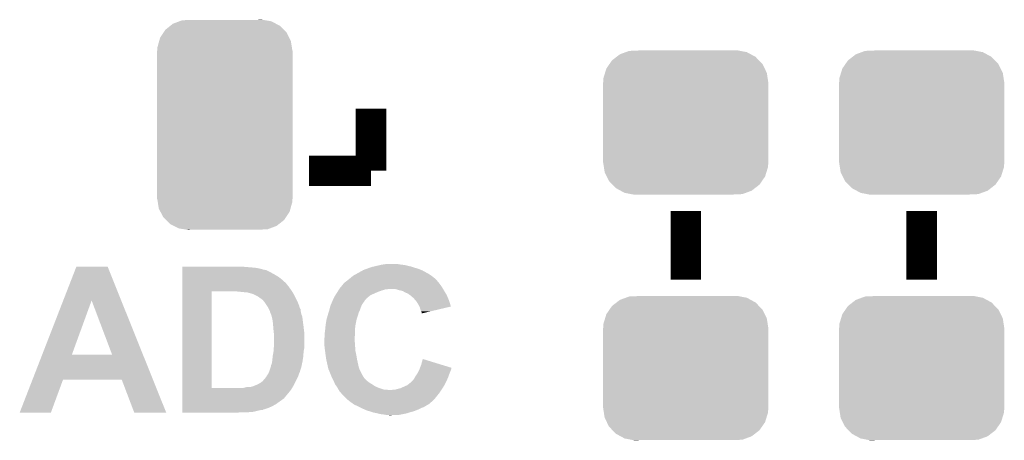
# Model space of a CAD drawing. Extents: x -1.3 to 24.2, y -3.9 to 39.3.
# Tile 21 of 38: x 11.8 to 18.4, y 16.3 to 19.1. Entities that reach past the tile are written whole.
import ezdxf

# ---------------------------------------------------------------- set-up
doc = ezdxf.new("R2010")
doc.units = 0
doc.layers.get('0').update_dxf_attribs({"linetype": 'CONTINUOUS'})
doc.layers.add('SOLIDSWITCH_7_CLICK_V100_GTO', color=14, linetype='CONTINUOUS')
doc.layers.add('SOLIDSWITCH_7_CLICK_V100_GTS', color=12, linetype='CONTINUOUS')

# ---------------------------------------------------------------- blocks, each defined once
blk = doc.blocks.new('CUSTOM_68')
for points in [[(-0.439856, 0.455582), (-0.400444, 0.470062), (0.434534, 0.455582), (0.407772, 0.470062)], [(-0.400444, 0.470062), (-0.377868, 0.478356), (0.407772, 0.470062), (0.364386, 0.478356)], [(-0.377868, 0.478356), (-0.311896, 0.48133), (0.364386, 0.478356), (0.348828, 0.48133)], [(0.311896, 0.48133), (0.342906, 0.482462), (0.348828, 0.48133), (0.342906, 0.482462)], [(-0.50865, 0.391118), (-0.49206, 0.415132), (0.51172, 0.391118), (0.488542, 0.415132)], [(-0.49206, 0.415132), (-0.46173, 0.438634), (0.488542, 0.415132), (0.465856, 0.438634)], [(-0.46173, 0.438634), (-0.439856, 0.455582), (0.465856, 0.438634), (0.434534, 0.455582)], [(-0.548948, 0.297656), (-0.538434, 0.331962), (0.54639, 0.297656), (0.541078, 0.331962)], [(-0.538434, 0.331962), (-0.529594, 0.360796), (0.541078, 0.331962), (0.52677, 0.360796)], [(-0.529594, 0.360796), (-0.50865, 0.391118), (0.52677, 0.360796), (0.51172, 0.391118)], [(-0.55118, 0.2667), (-0.548948, 0.297656), (0.55118, 0.2667), (0.54639, 0.297656)], [(-0.55118, 0.26543), (-0.55118, 0.2667), (0.55118, 0.26543), (0.55118, 0.2667)], [(-0.55118, -0.26543), (-0.55118, 0.26543), (0.55118, -0.26543), (0.55118, 0.26543)], [(-0.55118, -0.2667), (-0.55118, -0.26543), (0.55118, -0.2667), (0.55118, -0.26543)], [(-0.546388, -0.297652), (-0.55118, -0.2667), (0.54895, -0.297652), (0.55118, -0.2667)], [(-0.541078, -0.331962), (-0.546388, -0.297652), (0.538432, -0.331962), (0.54895, -0.297652)], [(-0.526772, -0.360792), (-0.541078, -0.331962), (0.529596, -0.360792), (0.538432, -0.331962)], [(-0.511724, -0.391118), (-0.526772, -0.360792), (0.508648, -0.391118), (0.529596, -0.360792)], [(-0.488544, -0.41513), (-0.511724, -0.391118), (0.492062, -0.41513), (0.508648, -0.391118)], [(-0.465858, -0.438634), (-0.488544, -0.41513), (0.461728, -0.438634), (0.492062, -0.41513)], [(-0.434542, -0.45558), (-0.465858, -0.438634), (0.439858, -0.45558), (0.461728, -0.438634)], [(-0.407776, -0.470064), (-0.434542, -0.45558), (0.400436, -0.470064), (0.439858, -0.45558)], [(-0.3644, -0.478356), (-0.407776, -0.470064), (0.377868, -0.478356), (0.400436, -0.470064)], [(-0.348842, -0.48133), (-0.3644, -0.478356), (0.311896, -0.48133), (0.377868, -0.478356)], [(-0.342912, -0.482464), (-0.348842, -0.48133), (-0.342912, -0.482464), (-0.311896, -0.48133)]]:
    blk.add_solid(points)
blk = doc.blocks.new('CUSTOM_80')
for points in [[(-0.396604, 0.634998), (-0.362024, 0.662578), (0.39329, 0.634998), (0.365782, 0.662578)], [(-0.362024, 0.662578), (-0.346054, 0.675314), (0.365782, 0.662578), (0.3409, 0.675314)], [(-0.346054, 0.675314), (-0.301568, 0.692038), (0.3409, 0.675314), (0.308224, 0.692038)], [(-0.301568, 0.692038), (-0.285532, 0.698066), (0.308224, 0.692038), (0.27075, 0.698066)], [(-0.285532, 0.698066), (-0.220944, 0.70104), (0.27075, 0.698066), (0.25226, 0.70104)], [(0.220944, 0.70104), (0.244388, 0.702306), (0.25226, 0.70104), (0.244388, 0.702306)], [(-0.432252, 0.581054), (-0.408632, 0.616798), (0.42962, 0.581054), (0.411442, 0.616798)], [(-0.408632, 0.616798), (-0.396604, 0.634998), (0.411442, 0.616798), (0.39329, 0.634998)], [(-0.449518, 0.518744), (-0.438318, 0.559164), (0.447144, 0.518744), (0.44075, 0.559164)], [(-0.438318, 0.559164), (-0.432252, 0.581054), (0.44075, 0.559164), (0.42962, 0.581054)], [(-0.45212, -0.4953), (-0.45212, 0.4953), (0.45212, -0.4953), (0.45212, 0.4953)], [(-0.45085, 0.4953), (-0.449518, 0.518744), (0.45085, 0.4953), (0.447144, 0.518744)], [(-0.447142, -0.51874), (-0.45085, -0.4953), (0.449518, -0.51874), (0.45085, -0.4953)], [(-0.440752, -0.559164), (-0.447142, -0.51874), (0.438316, -0.559164), (0.449518, -0.51874)], [(-0.429622, -0.58105), (-0.440752, -0.559164), (0.432254, -0.58105), (0.438316, -0.559164)], [(-0.411444, -0.616798), (-0.429622, -0.58105), (0.40863, -0.616798), (0.432254, -0.58105)], [(-0.393292, -0.634996), (-0.411444, -0.616798), (0.396606, -0.634996), (0.40863, -0.616798)], [(-0.365784, -0.662578), (-0.393292, -0.634996), (0.362022, -0.662578), (0.396606, -0.634996)], [(-0.340906, -0.675312), (-0.365784, -0.662578), (0.346056, -0.675312), (0.362022, -0.662578)], [(-0.308228, -0.69204), (-0.340906, -0.675312), (0.301562, -0.69204), (0.346056, -0.675312)], [(-0.270764, -0.698066), (-0.308228, -0.69204), (0.285534, -0.698066), (0.301562, -0.69204)], [(-0.252274, -0.70104), (-0.270764, -0.698066), (0.220944, -0.70104), (0.285534, -0.698066)], [(-0.244392, -0.702308), (-0.252274, -0.70104), (-0.244392, -0.702308), (-0.220944, -0.70104)]]:
    blk.add_solid(points)

msp = doc.modelspace()

# ---------------------------------------------------------------- linework, layer by layer
at = {"layer": 'SOLIDSWITCH_7_CLICK_V100_GTO', "const_width": 0.2032}
for points in [[(14.15542, 18.10004), (14.15542, 18.51406)], [(13.7414, 18.10004), (14.15542, 18.10004)], [(16.256, 17.3736), (16.256, 17.8308)], [(17.8308, 17.3736), (17.8308, 17.8308)]]:
    msp.add_lwpolyline(points, dxfattribs=at)
at = {"layer": 'SOLIDSWITCH_7_CLICK_V100_GTO'}
for points in [[(12.101734, 17.233842), (12.18947, 17.459944), (12.488414, 17.233842), (12.397744, 17.459944)], [(12.18947, 17.459944), (12.189478, 17.45996), (12.397744, 17.459944), (12.189478, 17.45996)], [(12.895602, 17.45742), (12.895604, 17.45996), (13.3223, 17.45742), (13.29436, 17.45996)], [(12.895602, 17.45234), (12.895602, 17.45742), (13.38326, 17.45234), (13.3223, 17.45742)], [(12.895602, 17.44726), (12.895602, 17.45234), (13.4112, 17.44726), (13.38326, 17.45234)], [(12.895602, 17.43964), (12.895602, 17.44726), (13.439142, 17.43964), (13.4112, 17.44726)], [(12.895602, 17.439634), (12.895602, 17.43964), (13.444226, 17.439634), (13.439142, 17.43964)], [(12.895602, 17.4371), (12.895602, 17.439634), (13.446764, 17.4371), (13.444226, 17.439634)], [(12.895602, 17.437098), (12.895602, 17.4371), (13.454384, 17.437098), (13.446764, 17.4371)], [(12.895602, 17.41932), (12.895602, 17.437098), (13.48994, 17.41932), (13.454384, 17.437098)], [(12.895602, 17.40662), (12.895602, 17.41932), (13.5128, 17.40662), (13.48994, 17.41932)], [(14.054326, 17.40916), (14.100048, 17.43456), (14.544042, 17.40916), (14.498322, 17.43456)], [(14.100048, 17.43456), (14.104622, 17.4371), (14.498322, 17.43456), (14.491974, 17.4371)], [(14.104622, 17.4371), (14.125582, 17.444722), (14.491974, 17.4371), (14.47292, 17.444722)], [(14.125582, 17.444722), (14.146532, 17.45234), (14.47292, 17.444722), (14.44752, 17.45234)], [(14.146532, 17.45234), (14.160502, 17.45742), (14.44752, 17.45234), (14.432276, 17.45742)], [(14.160502, 17.45742), (14.171498, 17.459958), (14.432276, 17.45742), (14.42466, 17.459958)], [(14.171498, 17.459958), (14.19352, 17.46504), (14.42466, 17.459958), (14.4018, 17.46504)], [(14.19352, 17.46504), (14.215532, 17.47012), (14.4018, 17.46504), (14.38148, 17.47012)], [(14.215532, 17.47012), (14.22654, 17.47266), (14.38148, 17.47012), (14.36116, 17.47266)], [(14.22654, 17.47266), (14.24432, 17.4752), (14.36116, 17.47266), (14.34338, 17.4752)], [(14.24432, 17.4752), (14.262102, 17.47774), (14.34338, 17.4752), (14.328138, 17.47774)], [(12.8956, 17.3736), (12.895602, 17.39138), (13.56106, 17.3736), (13.5382, 17.39138)], [(12.8956, 17.35074), (12.8956, 17.3736), (13.58646, 17.35074), (13.56106, 17.3736)], [(12.8956, 17.348198), (12.8956, 17.35074), (13.589, 17.348198), (13.58646, 17.35074)], [(12.8956, 17.33804), (12.8956, 17.348198), (13.59662, 17.33804), (13.589, 17.348198)], [(12.895602, 17.39138), (12.895602, 17.40662), (13.5382, 17.39138), (13.5128, 17.40662)], [(13.970016, 17.345666), (13.975078, 17.348202), (14.612616, 17.345666), (14.610926, 17.348202)], [(13.975078, 17.348202), (13.980158, 17.35328), (14.610926, 17.348202), (14.60754, 17.35328)], [(13.980158, 17.35328), (13.982702, 17.35582), (14.60754, 17.35328), (14.605002, 17.35582)], [(13.982702, 17.35582), (13.989476, 17.360902), (14.605002, 17.35582), (14.599922, 17.360902)], [(13.989476, 17.360902), (13.99286, 17.36344), (14.599922, 17.360902), (14.598652, 17.36344)], [(13.99286, 17.36344), (13.99603, 17.365976), (14.598652, 17.36344), (14.597382, 17.365976)], [(13.99603, 17.365976), (14.00556, 17.3736), (14.597382, 17.365976), (14.589762, 17.3736)], [(14.00556, 17.3736), (14.005562, 17.373602), (14.589762, 17.3736), (14.58976, 17.373602)], [(14.005562, 17.373602), (14.026894, 17.39138), (14.58976, 17.373602), (14.569442, 17.39138)], [(14.026894, 17.39138), (14.036042, 17.399002), (14.569442, 17.39138), (14.558554, 17.399002)], [(14.036042, 17.399002), (14.054326, 17.40916), (14.558554, 17.399002), (14.544042, 17.40916)], [(12.895584, 16.649722), (12.895598, 17.29484), (13.09116, 16.649722), (13.091162, 17.29484)], [(12.895598, 17.29486), (12.8956, 17.30756), (13.627948, 17.29486), (13.61948, 17.30756)], [(12.895598, 17.29484), (12.895598, 17.29486), (13.091162, 17.29484), (13.2207, 17.29486)], [(12.8956, 17.32534), (12.8956, 17.33804), (13.60678, 17.32534), (13.59662, 17.33804)], [(12.8956, 17.30756), (12.8956, 17.32534), (13.61948, 17.30756), (13.60678, 17.32534)], [(13.268962, 17.29232), (13.256262, 17.29486), (13.62964, 17.29232), (13.627948, 17.29486)], [(13.294362, 17.28978), (13.281662, 17.29232), (13.631334, 17.28978), (13.62964, 17.29232)], [(13.319762, 17.28724), (13.304522, 17.28978), (13.633028, 17.28724), (13.631334, 17.28978)], [(13.332462, 17.287238), (13.319762, 17.28724), (13.633028, 17.287238), (13.633028, 17.28724)], [(13.34008, 17.284702), (13.332462, 17.287238), (13.634718, 17.284702), (13.633028, 17.287238)], [(13.360402, 17.279618), (13.34008, 17.284702), (13.637492, 17.279618), (13.634718, 17.284702)], [(13.922894, 17.27708), (13.930976, 17.28978), (14.17066, 17.27708), (14.198602, 17.28978)], [(13.930976, 17.28978), (13.937442, 17.299942), (14.198602, 17.28978), (14.22654, 17.299942)], [(13.937442, 17.299942), (13.94229, 17.30756), (14.22654, 17.299942), (14.251936, 17.30756)], [(13.94229, 17.30756), (13.943906, 17.310098), (14.262096, 17.30756), (14.269718, 17.310098)], [(13.943906, 17.3101), (13.94714, 17.31518), (14.637006, 17.3101), (14.633958, 17.31518)], [(13.943906, 17.310098), (13.943906, 17.3101), (14.269718, 17.310098), (14.317978, 17.3101)], [(13.94714, 17.31518), (13.955448, 17.325338), (14.633958, 17.31518), (14.627862, 17.325338)], [(13.955448, 17.325338), (13.97, 17.343124), (14.627862, 17.325338), (14.614524, 17.343124)], [(13.97, 17.343124), (13.970014, 17.34566), (14.614524, 17.343124), (14.61262, 17.34566)], [(13.970014, 17.34566), (13.970016, 17.345666), (14.61262, 17.34566), (14.612616, 17.345666)], [(14.343382, 17.30248), (14.317978, 17.3101), (14.641578, 17.30248), (14.637006, 17.3101)], [(14.354814, 17.29994), (14.343382, 17.30248), (14.6431, 17.29994), (14.641578, 17.30248)], [(14.366236, 17.297402), (14.354814, 17.29994), (14.644582, 17.297402), (14.6431, 17.29994)], [(14.384018, 17.28724), (14.366236, 17.297402), (14.650508, 17.28724), (14.644582, 17.297402)], [(14.401798, 17.27962), (14.384018, 17.28724), (14.654954, 17.27962), (14.650508, 17.28724)], [(11.960824, 16.870708), (12.101734, 17.233842), (12.15899, 16.870708), (12.291044, 17.233842)], [(12.42819, 16.87068), (12.291044, 17.233842), (12.634046, 16.87068), (12.488414, 17.233842)], [(13.37818, 17.272), (13.360402, 17.279618), (13.641648, 17.272), (13.637492, 17.279618)], [(13.393418, 17.26438), (13.37818, 17.272), (13.645804, 17.26438), (13.641648, 17.272)], [(13.40612, 17.25676), (13.393418, 17.26438), (13.64996, 17.25676), (13.645804, 17.26438)], [(13.41628, 17.24914), (13.40612, 17.25676), (13.65377, 17.24914), (13.64996, 17.25676)], [(13.423902, 17.244058), (13.41628, 17.24914), (13.656312, 17.244058), (13.65377, 17.24914)], [(13.428986, 17.23898), (13.423902, 17.244058), (13.65885, 17.23898), (13.656312, 17.244058)], [(13.431526, 17.238972), (13.428986, 17.23898), (13.658854, 17.238972), (13.65885, 17.23898)], [(13.442104, 17.22628), (13.431526, 17.238972), (13.6652, 17.22628), (13.658854, 17.238972)], [(13.44422, 17.22374), (13.442104, 17.22628), (13.666178, 17.22374), (13.6652, 17.22628)], [(13.46454, 17.193262), (13.44422, 17.22374), (13.677898, 17.193262), (13.666178, 17.22374)], [(13.88893, 17.208498), (13.89528, 17.22374), (14.097, 17.208498), (14.10716, 17.22374)], [(13.89528, 17.22374), (13.89634, 17.22628), (14.10716, 17.22374), (14.109696, 17.22628)], [(13.89634, 17.226282), (13.898682, 17.231356), (14.109698, 17.226282), (14.112238, 17.231356)], [(13.89634, 17.22628), (13.89634, 17.226282), (14.109696, 17.22628), (14.109698, 17.226282)], [(13.898682, 17.231356), (13.905718, 17.246598), (14.112238, 17.231356), (14.124938, 17.246598)], [(13.905718, 17.246598), (13.911582, 17.2593), (14.124938, 17.246598), (14.14018, 17.2593)], [(13.911582, 17.2593), (13.918044, 17.269458), (14.14018, 17.2593), (14.152882, 17.269458)], [(13.918044, 17.269458), (13.922894, 17.27708), (14.152882, 17.269458), (14.17066, 17.27708)], [(14.41196, 17.272), (14.401798, 17.27962), (14.659398, 17.272), (14.654954, 17.27962)], [(14.415774, 17.269458), (14.41196, 17.272), (14.66088, 17.269458), (14.659398, 17.272)], [(14.41958, 17.26692), (14.415774, 17.269458), (14.661968, 17.26692), (14.66088, 17.269458)], [(14.42212, 17.264378), (14.41958, 17.26692), (14.663058, 17.264378), (14.661968, 17.26692)], [(14.4399, 17.249142), (14.42212, 17.264378), (14.66959, 17.249142), (14.663058, 17.264378)], [(14.453238, 17.2339), (14.4399, 17.249142), (14.676122, 17.2339), (14.66959, 17.249142)], [(14.45768, 17.228822), (14.453238, 17.2339), (14.677706, 17.228822), (14.676122, 17.2339)], [(14.47038, 17.2085), (14.45768, 17.228822), (14.684042, 17.2085), (14.677706, 17.228822)], [(13.464544, 17.193256), (13.46454, 17.193262), (13.6779, 17.193256), (13.677898, 17.193262)], [(13.46607, 17.190714), (13.464544, 17.193256), (13.677906, 17.190714), (13.6779, 17.193256)], [(13.467592, 17.188176), (13.46607, 17.190714), (13.68044, 17.188176), (13.677906, 17.190714)], [(13.47064, 17.183094), (13.467592, 17.188176), (13.680444, 17.183094), (13.68044, 17.188176)], [(13.47216, 17.18056), (13.47064, 17.183094), (13.682134, 17.18056), (13.680444, 17.183094)], [(13.474702, 17.175478), (13.47216, 17.18056), (13.68552, 17.175478), (13.682134, 17.18056)], [(13.478512, 17.167858), (13.474702, 17.175478), (13.68552, 17.167858), (13.68552, 17.175478)], [(13.479782, 17.165318), (13.478512, 17.167858), (13.68603, 17.165318), (13.68552, 17.167858)], [(13.48232, 17.155162), (13.479782, 17.165318), (13.688062, 17.155162), (13.68603, 17.165318)], [(13.484864, 17.147538), (13.48232, 17.155162), (13.689586, 17.147538), (13.688062, 17.155162)], [(13.86664, 17.134838), (13.872892, 17.155158), (14.069058, 17.134838), (14.074138, 17.155158)], [(13.872892, 17.155158), (13.87602, 17.16532), (14.074138, 17.155158), (14.079218, 17.16532)], [(13.87602, 17.16532), (13.87729, 17.1704), (14.079218, 17.16532), (14.08176, 17.1704)], [(13.87729, 17.1704), (13.8811, 17.185642), (14.08176, 17.1704), (14.08684, 17.185642)], [(13.8811, 17.185642), (13.883642, 17.195802), (14.08684, 17.185642), (14.090904, 17.195802)], [(13.883642, 17.195802), (13.884698, 17.19834), (14.090904, 17.195802), (14.09192, 17.19834)], [(13.884698, 17.19834), (13.88893, 17.208498), (14.09192, 17.19834), (14.097, 17.208498)], [(14.479094, 17.193254), (14.47038, 17.2085), (14.688794, 17.193254), (14.684042, 17.2085)], [(14.48054, 17.190722), (14.479094, 17.193254), (14.6781, 17.190722), (14.688794, 17.193254)], [(14.485618, 17.17294), (14.48054, 17.190722), (14.603004, 17.17294), (14.6781, 17.190722)], [(14.4907, 17.16024), (14.485618, 17.17294), (14.54937, 17.16024), (14.603004, 17.17294)], [(14.493238, 17.155164), (14.4907, 17.16024), (14.527934, 17.155164), (14.54937, 17.16024)], [(14.49324, 17.150084), (14.493238, 17.155164), (14.50648, 17.150084), (14.527934, 17.155164)], [(13.487402, 17.144996), (13.484864, 17.147538), (13.690096, 17.144996), (13.689586, 17.147538)], [(13.488164, 17.142458), (13.487402, 17.144996), (13.690602, 17.142458), (13.690096, 17.144996)], [(13.491974, 17.129758), (13.488164, 17.142458), (13.69568, 17.129758), (13.690602, 17.142458)], [(13.49502, 17.1196), (13.491974, 17.129758), (13.697374, 17.1196), (13.69568, 17.129758)], [(13.495944, 17.11452), (13.49502, 17.1196), (13.69822, 17.11452), (13.697374, 17.1196)], [(13.49964, 17.0942), (13.495944, 17.11452), (13.70076, 17.0942), (13.69822, 17.11452)], [(13.5001, 17.091662), (13.49964, 17.0942), (13.701124, 17.091662), (13.70076, 17.0942)], [(13.501486, 17.07642), (13.5001, 17.091662), (13.7033, 17.07642), (13.701124, 17.091662)], [(13.85316, 17.07388), (13.856122, 17.09166), (14.052802, 17.07388), (14.05636, 17.09166)], [(13.856122, 17.09166), (13.85824, 17.104362), (14.05636, 17.09166), (14.059182, 17.104362)], [(13.85824, 17.104362), (13.86101, 17.114518), (14.059182, 17.104362), (14.06144, 17.114518)], [(13.86101, 17.114518), (13.86586, 17.1323), (14.06144, 17.114518), (14.068106, 17.1323)], [(13.86586, 17.1323), (13.86664, 17.134838), (14.068106, 17.1323), (14.069058, 17.134838)], [(14.495772, 17.147548), (14.49324, 17.150084), (14.495772, 17.147548), (14.50648, 17.150084)], [(13.50264, 17.06372), (13.501486, 17.07642), (13.704888, 17.06372), (13.7033, 17.07642)], [(13.503276, 17.0561), (13.50264, 17.06372), (13.70584, 17.0561), (13.704888, 17.06372)], [(13.50518, 17.03324), (13.503276, 17.0561), (13.70853, 17.03324), (13.70584, 17.0561)], [(13.507438, 17.012918), (13.50518, 17.03324), (13.71092, 17.012918), (13.70853, 17.03324)], [(13.846174, 17.01038), (13.84808, 17.02562), (14.04874, 17.01038), (14.04874, 17.02562)], [(13.84808, 17.02562), (13.849772, 17.040862), (14.04874, 17.02562), (14.04874, 17.040862)], [(13.849772, 17.040862), (13.85062, 17.04848), (14.04874, 17.040862), (14.0495, 17.04848)], [(13.85062, 17.04848), (13.852398, 17.066262), (14.0495, 17.04848), (14.05128, 17.066262)], [(13.852398, 17.066262), (13.85316, 17.07388), (14.05128, 17.066262), (14.052802, 17.07388)], [(13.50772, 17.010378), (13.507438, 17.012918), (13.71092, 17.010378), (13.71092, 17.012918)], [(13.50772, 16.93164), (13.50772, 17.010378), (13.71092, 16.93164), (13.71092, 17.010378)], [(13.843, 16.974822), (13.843508, 16.977362), (14.0462, 16.974822), (14.0462, 16.977362)], [(13.843, 16.964658), (13.843, 16.974822), (14.0462, 16.964658), (14.0462, 16.974822)], [(13.8433, 16.959578), (13.843, 16.964658), (14.0462, 16.959578), (14.0462, 16.964658)], [(13.843898, 16.949418), (13.8433, 16.959578), (14.04874, 16.949418), (14.0462, 16.959578)], [(13.843508, 16.977362), (13.84554, 16.987522), (14.0462, 16.977362), (14.04698, 16.987522)], [(13.84554, 17.0053), (13.846174, 17.01038), (14.048348, 17.0053), (14.04874, 17.01038)], [(13.84554, 16.987522), (13.84554, 17.0053), (14.04698, 16.987522), (14.048348, 17.0053)], [(13.5001, 16.865602), (13.504718, 16.891002), (13.703886, 16.865602), (13.70584, 16.891002)], [(13.504718, 16.891002), (13.50518, 16.893538), (13.70584, 16.891002), (13.706262, 16.893538)], [(13.50518, 16.893538), (13.506026, 16.90624), (13.706262, 16.893538), (13.70838, 16.90624)], [(13.506026, 16.90624), (13.506872, 16.918938), (13.70838, 16.90624), (13.71092, 16.918938)], [(13.506872, 16.918938), (13.50772, 16.93164), (13.71092, 16.918938), (13.71092, 16.93164)], [(13.844944, 16.93164), (13.843898, 16.949418), (14.04874, 16.93164), (14.04874, 16.949418)], [(13.84554, 16.92148), (13.844944, 16.93164), (14.050192, 16.92148), (14.04874, 16.93164)], [(13.846558, 16.913858), (13.84554, 16.92148), (14.05128, 16.913858), (14.050192, 16.92148)], [(13.848928, 16.896078), (13.846558, 16.913858), (14.05128, 16.896078), (14.05128, 16.913858)], [(13.851636, 16.87576), (13.848928, 16.896078), (14.05636, 16.87576), (14.05128, 16.896078)], [(11.896748, 16.70558), (11.960812, 16.87068), (12.700252, 16.70558), (12.634046, 16.87068)], [(11.960812, 16.87068), (11.960824, 16.870708), (12.42819, 16.87068), (12.15899, 16.870708)], [(13.49502, 16.81988), (13.495654, 16.82496), (13.69713, 16.81988), (13.69822, 16.82496)], [(13.495654, 16.82496), (13.49756, 16.8402), (13.69822, 16.82496), (13.700564, 16.8402)], [(13.49756, 16.8402), (13.499336, 16.85798), (13.700564, 16.8402), (13.7033, 16.85798)], [(13.499336, 16.85798), (13.5001, 16.865602), (13.7033, 16.85798), (13.703886, 16.865602)], [(13.8557, 16.84528), (13.851636, 16.87576), (14.06174, 16.84528), (14.05636, 16.87576)], [(13.858422, 16.83258), (13.8557, 16.84528), (14.06398, 16.83258), (14.06174, 16.84528)], [(13.86332, 16.80972), (13.858422, 16.83258), (14.069062, 16.80972), (14.06398, 16.83258)], [(14.4907, 16.80464), (14.500884, 16.842734), (14.625064, 16.80464), (14.500884, 16.842734)], [(13.47406, 16.753834), (13.475014, 16.756376), (13.680434, 16.753834), (13.68044, 16.756376)], [(13.475014, 16.756376), (13.47978, 16.76908), (13.68044, 16.756376), (13.684348, 16.76908)], [(13.47978, 16.76908), (13.486552, 16.789402), (13.684348, 16.76908), (13.6906, 16.789402)], [(13.486552, 16.789402), (13.487398, 16.791938), (13.6906, 16.789402), (13.691142, 16.791938)], [(13.487398, 16.791938), (13.4874, 16.799556), (13.691142, 16.791938), (13.692774, 16.799556)], [(13.4874, 16.799556), (13.49248, 16.809718), (13.692774, 16.799556), (13.694952, 16.809718)], [(13.49248, 16.809718), (13.49502, 16.81988), (13.694952, 16.809718), (13.69713, 16.81988)], [(13.868598, 16.786858), (13.86332, 16.80972), (14.074142, 16.786858), (14.069062, 16.80972)], [(13.87094, 16.776702), (13.868598, 16.786858), (14.07795, 16.776702), (14.074142, 16.786858)], [(13.875174, 16.76654), (13.87094, 16.776702), (14.08176, 16.76654), (14.07795, 16.776702)], [(13.88364, 16.746222), (13.875174, 16.76654), (14.09192, 16.746222), (14.08176, 16.76654)], [(14.4653, 16.746222), (14.476728, 16.76908), (14.679676, 16.746222), (14.68882, 16.76908)], [(14.476728, 16.76908), (14.478, 16.77162), (14.68882, 16.76908), (14.689666, 16.77162)], [(14.478, 16.77162), (14.479952, 16.776698), (14.689666, 16.77162), (14.691358, 16.776698)], [(14.479952, 16.776698), (14.482876, 16.784302), (14.691358, 16.776698), (14.69136, 16.784302)], [(14.482876, 16.784302), (14.4907, 16.80464), (14.69136, 16.784302), (14.625064, 16.80464)], [(11.811012, 16.484632), (11.89674, 16.705562), (12.019272, 16.484632), (12.100556, 16.705562)], [(11.89674, 16.705562), (11.896748, 16.70558), (12.100556, 16.705562), (12.491702, 16.70558)], [(12.575536, 16.484616), (12.491702, 16.70558), (12.78886, 16.484616), (12.700252, 16.70558)], [(13.423898, 16.687798), (13.436592, 16.697954), (13.649958, 16.687798), (13.655036, 16.697954)], [(13.436592, 16.697954), (13.4366, 16.700494), (13.655036, 16.697954), (13.656306, 16.700494)], [(13.4366, 16.700494), (13.446758, 16.71066), (13.656306, 16.700494), (13.661388, 16.71066)], [(13.446758, 16.71066), (13.45438, 16.72082), (13.661388, 16.71066), (13.666468, 16.72082)], [(13.45438, 16.72082), (13.45895, 16.72844), (13.666468, 16.72082), (13.67028, 16.72844)], [(13.45895, 16.72844), (13.462, 16.733522), (13.67028, 16.72844), (13.671972, 16.733522)], [(13.462, 16.733522), (13.463692, 16.736062), (13.671972, 16.733522), (13.67282, 16.736062)], [(13.463692, 16.736062), (13.470464, 16.746218), (13.67282, 16.736062), (13.675358, 16.746218)], [(13.470464, 16.746218), (13.472158, 16.748758), (13.675358, 16.746218), (13.676628, 16.748758)], [(13.472158, 16.748758), (13.473108, 16.751296), (13.676628, 16.748758), (13.677898, 16.751296)], [(13.473108, 16.751296), (13.47406, 16.753834), (13.677898, 16.751296), (13.680434, 16.753834)], [(13.88364, 16.74622), (13.88364, 16.746222), (14.091922, 16.74622), (14.09192, 16.746222)], [(13.890752, 16.72844), (13.88364, 16.74622), (14.10208, 16.72844), (14.091922, 16.74622)], [(13.8938, 16.72082), (13.890752, 16.72844), (14.107162, 16.72082), (14.10208, 16.72844)], [(13.897612, 16.713198), (13.8938, 16.72082), (14.112242, 16.713198), (14.107162, 16.72082)], [(13.90396, 16.7005), (13.897612, 16.713198), (14.12494, 16.7005), (14.112242, 16.713198)], [(13.9065, 16.69542), (13.90396, 16.7005), (14.131038, 16.69542), (14.12494, 16.7005)], [(13.909888, 16.6878), (13.9065, 16.69542), (14.140182, 16.6878), (14.131038, 16.69542)], [(14.41958, 16.685262), (14.427198, 16.69288), (14.654276, 16.685262), (14.65834, 16.69288)], [(14.427198, 16.69288), (14.439902, 16.705582), (14.65834, 16.69288), (14.663782, 16.705582)], [(14.439902, 16.705582), (14.45006, 16.72336), (14.663782, 16.705582), (14.671402, 16.72336)], [(14.45006, 16.72336), (14.453446, 16.728442), (14.671402, 16.72336), (14.67358, 16.728442)], [(14.453446, 16.728442), (14.463606, 16.743682), (14.67358, 16.728442), (14.67866, 16.743682)], [(14.463606, 16.743682), (14.4653, 16.746222), (14.67866, 16.743682), (14.679676, 16.746222)], [(12.895582, 16.637), (12.895584, 16.6497), (13.62202, 16.637), (13.629426, 16.6497)], [(12.895582, 16.581122), (12.895582, 16.637), (13.576302, 16.581122), (13.62202, 16.637)], [(12.895584, 16.6497), (12.895584, 16.649722), (13.304518, 16.6497), (13.09116, 16.649722)], [(13.304518, 16.6497), (13.324838, 16.65478), (13.629426, 16.6497), (13.63239, 16.65478)], [(13.342618, 16.65478), (13.357858, 16.65732), (13.63239, 16.65478), (13.633872, 16.65732)], [(13.360396, 16.65732), (13.36548, 16.65986), (13.633872, 16.65732), (13.635354, 16.65986)], [(13.36548, 16.65986), (13.373102, 16.6624), (13.635354, 16.65986), (13.636834, 16.6624)], [(13.373102, 16.6624), (13.385806, 16.667482), (13.636834, 16.6624), (13.6398, 16.667482)], [(13.385806, 16.667482), (13.398502, 16.67256), (13.6398, 16.667482), (13.642338, 16.67256)], [(13.398502, 16.67256), (13.423898, 16.687798), (13.642338, 16.67256), (13.649958, 16.687798)], [(13.915532, 16.6751), (13.909888, 16.6878), (14.1605, 16.6751), (14.140182, 16.6878)], [(13.91666, 16.672558), (13.915532, 16.6751), (14.164314, 16.672558), (14.1605, 16.6751)], [(13.925734, 16.65986), (13.91666, 16.672558), (14.183358, 16.65986), (14.164314, 16.672558)], [(13.92936, 16.654782), (13.925734, 16.65986), (14.195546, 16.654782), (14.183358, 16.65986)], [(13.933716, 16.64716), (13.92936, 16.654782), (14.213838, 16.64716), (14.195546, 16.654782)], [(13.93952, 16.637), (13.933716, 16.64716), (14.246864, 16.637), (14.213838, 16.64716)], [(13.941044, 16.63446), (13.93952, 16.637), (14.284962, 16.63446), (14.26464, 16.637)], [(13.947138, 16.624302), (13.941044, 16.63446), (14.6177, 16.624302), (14.624472, 16.63446)], [(14.284962, 16.63446), (14.292584, 16.634462), (14.624472, 16.63446), (14.624474, 16.634462)], [(14.292584, 16.634462), (14.297664, 16.637), (14.624474, 16.634462), (14.626166, 16.637)], [(14.312904, 16.637), (14.33068, 16.64208), (14.626166, 16.637), (14.629552, 16.64208)], [(14.33068, 16.64208), (14.351002, 16.64716), (14.629552, 16.64208), (14.63294, 16.64716)], [(14.351002, 16.64716), (14.368142, 16.65478), (14.63294, 16.64716), (14.63802, 16.65478)], [(14.368142, 16.65478), (14.396718, 16.667482), (14.63802, 16.65478), (14.644794, 16.667482)], [(14.396718, 16.667482), (14.41958, 16.685262), (14.644794, 16.667482), (14.654276, 16.685262)], [(12.89558, 16.56588), (12.895582, 16.5735), (13.55598, 16.56588), (13.56614, 16.5735)], [(12.89558, 16.540478), (12.89558, 16.56588), (13.52042, 16.540478), (13.55598, 16.56588)], [(12.895582, 16.57858), (12.895582, 16.581122), (13.57376, 16.57858), (13.576302, 16.581122)], [(12.895582, 16.5735), (12.895582, 16.57858), (13.56614, 16.5735), (13.57376, 16.57858)], [(13.95476, 16.61668), (13.947138, 16.624302), (14.61262, 16.61668), (14.6177, 16.624302)], [(13.957298, 16.614142), (13.95476, 16.61668), (14.610588, 16.614142), (14.61262, 16.61668)], [(13.96238, 16.60652), (13.957298, 16.614142), (14.604492, 16.60652), (14.610588, 16.614142)], [(13.99032, 16.57858), (13.96238, 16.60652), (14.58214, 16.57858), (14.604492, 16.60652)], [(13.99286, 16.57604), (13.99032, 16.57858), (14.5796, 16.57604), (14.58214, 16.57858)], [(14.01191, 16.5608), (13.99286, 16.57604), (14.56436, 16.5608), (14.5796, 16.57604)], [(14.01826, 16.55572), (14.01191, 16.5608), (14.558432, 16.55572), (14.56436, 16.5608)], [(12.89558, 16.52778), (12.89558, 16.540478), (13.49756, 16.52778), (13.52042, 16.540478)], [(12.89558, 16.515078), (12.89558, 16.52778), (13.469618, 16.515078), (13.49756, 16.52778)], [(12.89558, 16.504916), (12.89558, 16.515078), (13.4366, 16.504916), (13.469618, 16.515078)], [(12.89558, 16.50238), (12.89558, 16.504916), (13.434056, 16.50238), (13.4366, 16.504916)], [(12.89558, 16.49984), (12.89558, 16.50238), (13.4112, 16.49984), (13.426438, 16.50238)], [(12.89558, 16.49476), (12.89558, 16.49984), (13.39088, 16.49476), (13.4112, 16.49984)], [(12.89558, 16.48968), (12.89558, 16.49476), (13.368018, 16.48968), (13.39088, 16.49476)], [(14.032772, 16.545562), (14.01826, 16.55572), (14.54658, 16.545562), (14.558432, 16.55572)], [(14.036404, 16.54302), (14.032772, 16.545562), (14.544036, 16.54302), (14.54658, 16.545562)], [(14.036414, 16.543014), (14.036404, 16.54302), (14.541494, 16.543014), (14.544036, 16.54302)], [(14.043658, 16.537942), (14.036414, 16.543014), (14.53642, 16.537942), (14.541494, 16.543014)], [(14.043668, 16.537938), (14.043658, 16.537942), (14.536416, 16.537938), (14.53642, 16.537942)], [(14.054842, 16.532858), (14.043668, 16.537938), (14.526258, 16.532858), (14.536416, 16.537938)], [(14.066014, 16.52778), (14.054842, 16.532858), (14.518642, 16.52778), (14.526258, 16.532858)], [(14.0716, 16.52524), (14.066014, 16.52778), (14.514408, 16.52524), (14.518642, 16.52778)], [(14.08176, 16.52016), (14.0716, 16.52524), (14.505942, 16.52016), (14.514408, 16.52524)], [(14.09192, 16.51508), (14.08176, 16.52016), (14.4907, 16.51508), (14.505942, 16.52016)], [(14.097, 16.51254), (14.09192, 16.51508), (14.48562, 16.51254), (14.4907, 16.51508)], [(14.108176, 16.50746), (14.097, 16.51254), (14.47546, 16.50746), (14.48562, 16.51254)], [(14.12494, 16.49984), (14.108176, 16.50746), (14.45768, 16.49984), (14.47546, 16.50746)], [(14.15034, 16.49222), (14.12494, 16.49984), (14.437358, 16.49222), (14.45768, 16.49984)], [(12.019262, 16.4846), (11.811012, 16.484632), (12.019262, 16.4846), (12.019272, 16.484632)], [(12.788866, 16.4846), (12.78886, 16.484616), (12.788866, 16.4846), (12.575536, 16.484616)], [(12.89558, 16.48714), (12.89558, 16.48968), (13.337542, 16.48714), (13.368018, 16.48968)], [(12.89558, 16.484624), (12.89558, 16.48714), (13.26424, 16.484624), (13.30198, 16.48714)], [(13.263882, 16.4846), (12.89558, 16.484624), (13.263882, 16.4846), (13.26424, 16.484624)], [(14.165586, 16.48714), (14.15034, 16.49222), (14.417042, 16.48714), (14.437358, 16.49222)], [(14.1732, 16.484602), (14.165586, 16.48714), (14.409426, 16.484602), (14.417042, 16.48714)], [(14.1986, 16.47952), (14.1732, 16.484602), (14.394178, 16.47952), (14.409426, 16.484602)], [(14.21892, 16.47444), (14.1986, 16.47952), (14.368778, 16.47444), (14.394178, 16.47952)], [(14.23924, 16.4719), (14.21892, 16.47444), (14.356078, 16.4719), (14.368778, 16.47444)], [(14.254478, 16.46936), (14.23924, 16.4719), (14.343378, 16.46936), (14.356078, 16.4719)], [(14.277338, 16.46682), (14.267178, 16.46936), (14.287502, 16.46682), (14.31544, 16.46936)]]:
    msp.add_solid(points, dxfattribs=at)

# ---------------------------------------------------------------- block references
at = {"layer": 'SOLIDSWITCH_7_CLICK_V100_GTS'}
for name, p in [('CUSTOM_80', (13.18006, 18.40738)), ('CUSTOM_68', (16.256, 18.42262)), ('CUSTOM_68', (17.8308, 18.42262)), ('CUSTOM_68', (16.256, 16.78178)), ('CUSTOM_68', (17.8308, 16.78178))]:
    msp.add_blockref(name, p, dxfattribs=at)

doc.saveas('drawing.dxf')
